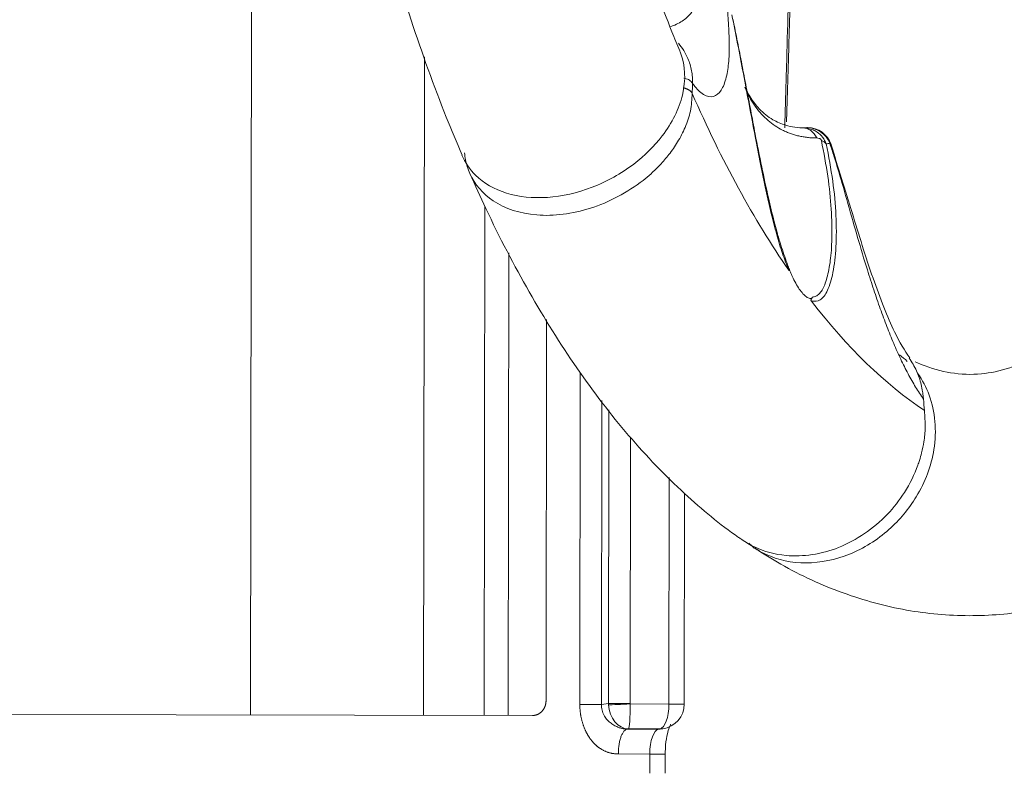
# Model space of a CAD drawing. Header units: millimetres. Extents: x 0 to 594, y 0 to 420.
# Tile 117 of 256: x 229.61 to 235.53, y 313.56 to 318.07. Entities that reach past the tile are written whole.
import ezdxf

# ---------------------------------------------------------------- set-up
doc = ezdxf.new("R2010")
doc.units = ezdxf.units.MM
doc.layers.add('1', color=7, linetype='Continuous', true_color=0xffffff)
doc.styles.add('Arial', font='txt')
doc.dimstyles.get("Standard").update_dxf_attribs({"dimtxt": 0.18, "dimasz": 0.18, "dimexe": 0.18, "dimexo": 0.0625, "dimgap": 0.09, "dimtad": 0, "dimtih": 1, "dimtoh": 1, "dimdec": 4, "dimzin": 0, "dimdsep": 46, "dimtxsty": 'Standard', "dimcen": 0.09, "dimadec": 0, "dimazin": 0, "dimtfac": 1, "dimtdec": 4, "dimtofl": 0, "dimtmove": 0, "dimatfit": 3, "dimfxl": 0, "dimtolj": 1, "dimtzin": 0, "dimarcsym": 0})

# ---------------------------------------------------------------- blocks, each defined once
blk = doc.blocks.new('_U5')
at = {"layer": '1', "color": 18, "lineweight": 18}
for p, q in [((170.9219, 289.963), (170.9219, 380.6252)), ((338.7503, 348.6183), (338.7503, 380.6252)), ((170.9219, 378.6252), (248.7529, 378.6252)), ((338.7503, 378.6252), (260.9193, 378.6252))]:
    blk.add_line(p, q, dxfattribs=at)
at = {"layer": '1', "color": 18}
for points in [[(170.9219, 378.6252), (174.4219, 379.563), (174.4219, 377.6874)], [(338.7503, 378.6252), (335.2503, 377.6874), (335.2503, 379.563)]]:
    blk.add_solid(points, dxfattribs=at)
at = {"layer": '1', "color": 18, "linetype": 'Continuous', "lineweight": 13, "insert": (250.4384, 375.9894), "char_height": 3.5, "attachment_point": 7, "line_spacing_factor": 1.047437, "style": 'Arial'}
blk.add_mtext('\\fArial|b0|i0;\\W1.0000;3.36', dxfattribs=at)

msp = doc.modelspace()

# ---------------------------------------------------------------- linework, layer by layer
at = {"layer": '1', "color": 155, "linetype": 'Continuous', "lineweight": 18}
for p, q in [((230.9935, 313.8944), (231.0025, 319.7371)), ((234.3212, 317.422), (234.3391, 317.422)), ((232.7741, 316.27), (232.7706, 313.9794)), ((233.6019, 313.9601), (233.6038, 315.2249)), ((232.689, 313.8915), (228.9807, 313.8974)), ((233.4661, 313.8109), (233.4721, 313.8117)), ((233.4869, 313.5445), (233.4871, 313.6598))]:
    msp.add_line(p, q, dxfattribs=at)
at = {"layer": '1', "color": 155, "linetype": 'Continuous', "lineweight": 13}
for p, q in [((232.0396, 317.8499), (232.0335, 313.8927)), ((234.3422, 317.424), (234.339, 317.4238)), ((232.398, 313.892), (232.4027, 316.952)), ((232.5477, 316.6713), (232.5434, 313.8921)), ((232.9738, 313.9581), (232.9768, 315.9528)), ((233.1061, 315.7845), (233.1033, 313.9579)), ((233.146, 313.9634), (233.1487, 315.729)), ((233.278, 315.5634), (233.2755, 313.9632)), ((233.509, 313.9602), (233.5111, 315.3211)), ((233.1033, 313.9579), (233.146, 313.9634)), ((233.2756, 313.9606), (233.509, 313.9602)), ((233.2661, 313.8108), (233.2598, 313.81)), ((233.2598, 313.81), (233.4486, 313.8097)), ((233.4546, 313.8105), (233.2661, 313.8108)), ((233.4486, 313.8097), (233.4546, 313.8105)), ((233.3942, 313.66), (233.2054, 313.6603)), ((233.394, 313.5447), (233.3942, 313.66))]:
    msp.add_line(p, q, dxfattribs=at)
at = {"layer": '1', "color": 155, "linetype": 'Continuous', "lineweight": 18}
for centre, start, end in [((234.3422, 317.274), 18.64788, 90), ((233.4519, 313.9603), 277.75797, 359.9118)]:
    msp.add_arc(centre, 0.15, start, end, dxfattribs=at)
at = {"layer": '1', "color": 155, "linetype": 'Continuous', "lineweight": 13}
for centre, major_axis, ratio, start_param, end_param in [((224.8704, 315.8177), (8.1909, 4.4513), 0.712679, 5.881117, 5.889433), ((234.3422, 317.274), (0.0296, -0.147), 0.967443, 1.758581, 2.958543), ((234.3429, 317.2812), (-0.1224, -0.0256), 0.576041, 3.448222, 3.849494), ((233.2836, 313.9632), (0.0128, -0.1495), 0.917094, 4.633038, 4.684028), ((233.2374, 313.9632), (-0.1, 0.0002), 0.000123, 4.321366, 5.865982), ((233.2375, 313.9607), (0.0999, 0.0046), 0.019284, 3.560977, 5.102961), ((233.2634, 313.9606), (0.013, -0.1495), 0.780909, 4.67713, 6.195566), ((233.2634, 313.9606), (0.0021, -0.15), 0.081308, 0.051204, 1.569641), ((233.3218, 313.9632), (-0.0005, -0.0501), 0.923562, 4.721389, 4.772379), ((233.4519, 313.9603), (-0.0002, -0.15), 0.381135, 0.052493, 1.57093), ((233.4519, 313.9603), (0.15, -0.0002), 0.000123, 5.892162, 7.462958), ((233.4514, 313.6599), (0.0002, 0.15), 0.381135, 0.052493, 1.57093), ((233.4459, 313.9595), (0.0202, -0.1486), 0.923246, 6.156591, 6.283187), ((233.4519, 313.9603), (0.0202, -0.1486), 0.923246, 6.156591, 6.283187), ((233.3371, 313.66), (0.15, -0.0002), 0.000123, 0.004891, 1.179773)]:
    msp.add_ellipse(centre, major_axis=major_axis, ratio=ratio, start_param=start_param, end_param=end_param, dxfattribs=at)
at = {"layer": '1', "color": 155, "linetype": 'Continuous', "lineweight": 18}
for centre, major_axis, ratio, start_param, end_param in [((235.9491, 323.2413), (0, 7.8165), 0.422618, 2.37163, 2.594008), ((234.3123, 317.2974), (-0.0043, -0.1249), 0.789945, 2.139228, 3.173823), ((235.9491, 323.2413), (0, 7.8165), 0.422618, 2.64198, 2.864336), ((226.4863, 313.6131), (-6.4506, -6.7274), 0.841617, 2.496372, 2.504689)]:
    msp.add_ellipse(centre, major_axis=major_axis, ratio=ratio, start_param=start_param, end_param=end_param, dxfattribs=at)
for points, knots in [([(232.2657, 329.2231), (232.2366, 329.156), (232.1311, 328.9038), (231.9638, 328.4417), (231.7758, 327.8228), (231.6137, 327.1724), (231.4776, 326.4957), (231.3681, 325.7972), (231.2855, 325.0814), (231.2302, 324.3533), (231.2023, 323.6177), (231.202, 322.8797), (231.2293, 322.1444), (231.284, 321.4168), (231.3659, 320.7018), (231.4745, 320.0044), (231.6094, 319.3292), (231.7701, 318.6804), (231.9564, 318.063), (232.1253, 317.5934), (232.2335, 317.334), (232.2659, 317.2592)], [0, 0, 0, 0, 0.021143, 0.078157, 0.134902, 0.191393, 0.247673, 0.303787, 0.359775, 0.415673, 0.471514, 0.527331, 0.58315, 0.638994, 0.694891, 0.750874, 0.806979, 0.863246, 0.919721, 0.976457, 1, 1, 1, 1]), ([(233.5757, 317.8847), (233.5594, 317.9226), (233.4794, 318.1137), (233.3445, 318.4875), (233.1805, 319.0228), (233.0358, 319.5979), (232.9119, 320.2061), (232.8105, 320.8423), (232.733, 321.5005), (232.6803, 322.1748), (232.653, 322.8591), (232.6516, 323.5471), (232.676, 324.2326), (232.726, 324.9093), (232.8011, 325.5711), (232.9003, 326.212), (233.0226, 326.8259), (233.1661, 327.4075), (233.3294, 327.95), (233.469, 328.3421), (233.5544, 328.5475), (233.5759, 328.5975)], [0, 0, 0, 0, 0.014073, 0.069968, 0.126158, 0.182664, 0.23943, 0.296403, 0.353536, 0.410785, 0.468112, 0.525481, 0.58286, 0.640205, 0.697482, 0.754654, 0.811681, 0.868519, 0.925117, 0.981418, 1, 1, 1, 1]), ([(237.87, 321.2071), (237.8637, 321.1492), (237.8317, 320.8719), (237.7589, 320.3867), (237.6413, 319.7671), (237.5014, 319.1794), (237.3418, 318.6286), (237.1646, 318.1201), (236.9725, 317.6586), (236.7689, 317.2485), (236.5575, 316.8932), (236.3429, 316.5953), (236.13, 316.3561), (235.9243, 316.1749), (235.7306, 316.0488), (235.5506, 315.9719), (235.3786, 315.9367), (235.2123, 315.9425), (235.0771, 315.9786), (235.002, 316.0108), (234.9898, 316.0163)], [0, 0, 0, 0, 0.015954, 0.076734, 0.13739, 0.197854, 0.258073, 0.317989, 0.377537, 0.436658, 0.495305, 0.55348, 0.611289, 0.669018, 0.727142, 0.786891, 0.850789, 0.923666, 0.987782, 1, 1, 1, 1]), ([(234.0237, 314.8989), (234.0756, 314.864), (234.2472, 314.7576), (234.5496, 314.6189), (234.9312, 314.5148), (235.3115, 314.4804), (235.684, 314.5116), (236.0459, 314.6045), (236.3962, 314.7567), (236.7354, 314.9675), (237.0638, 315.2385), (237.3801, 315.5705), (237.6815, 315.9629), (237.9644, 316.4118), (238.2256, 316.9116), (238.4632, 317.4563), (238.6762, 318.0407), (238.8639, 318.6602), (239.0261, 319.3105), (239.1619, 319.9873), (239.2573, 320.5901), (239.3026, 320.9682), (239.3178, 321.1094)], [0, 0, 0, 0, 0.023126, 0.075283, 0.125594, 0.174056, 0.221515, 0.268803, 0.316724, 0.366094, 0.417415, 0.470722, 0.525568, 0.581264, 0.637187, 0.692938, 0.748417, 0.803617, 0.85857, 0.913318, 0.967904, 1, 1, 1, 1]), ([(234.1397, 316.8474), (234.1345, 316.8676), (234.1176, 316.9348), (234.0905, 317.0547), (234.0586, 317.2099), (234.0128, 317.4471), (233.9557, 317.7573), (233.911, 317.9856), (233.8883, 318.1011)], [0, 0, 0, 0, 0.045249, 0.150154, 0.265694, 0.392911, 0.692866, 1, 1, 1, 1]), ([(233.8949, 318.0724), (233.9038, 318.0283), (233.9214, 317.9409), (233.9479, 317.8051), (233.9742, 317.6676), (234.0006, 317.528), (234.031, 317.369), (234.0656, 317.1943), (234.1034, 317.0166), (234.1345, 316.8874), (234.1522, 316.8208), (234.1572, 316.8024)], [0, 0, 0, 0, 0.117844, 0.233037, 0.345983, 0.457164, 0.567146, 0.71666, 0.853434, 0.959116, 1, 1, 1, 1]), ([(233.5673, 317.9305), (233.5787, 317.917), (233.6, 317.8878), (233.6279, 317.8337), (233.6442, 317.7791), (233.6502, 317.7344), (233.6515, 317.7117), (233.6517, 317.7002), (233.6517, 317.6937), (233.6517, 317.6904), (233.6517, 317.6888)], [0, 0, 0, 0, 0.201988, 0.416641, 0.708981, 0.854765, 0.927528, 0.963876, 0.982041, 1, 1, 1, 1]), ([(232.2649, 317.2586), (232.284, 317.2136), (232.3499, 317.1169), (232.5237, 317.0166), (232.7756, 316.9901), (233.0517, 317.0523), (233.2975, 317.1893), (233.4953, 317.3859), (233.6159, 317.6278), (233.608, 317.801), (233.5763, 317.8804), (233.5747, 317.8843)], [0, 0, 0, 0, 0.090662, 0.214528, 0.339111, 0.464591, 0.59114, 0.701437, 0.841417, 0.9922, 1, 1, 1, 1]), ([(233.6517, 317.6887), (233.6503, 317.6915), (233.6484, 317.6944), (233.6438, 317.6999), (233.641, 317.7027), (233.6345, 317.7078), (233.6308, 317.7102), (233.6226, 317.7146), (233.618, 317.7165), (233.609, 317.7195), (233.6044, 317.7207), (233.5998, 317.7216)], [0, 0, 0, 0, 0.203718, 0.203718, 0.407436, 0.407436, 0.611154, 0.611154, 0.814871, 0.814871, 1, 1, 1, 1]), ([(233.6496, 317.6297), (233.6491, 317.6305), (233.6482, 317.6323), (233.6465, 317.6349), (233.6445, 317.6376), (233.6423, 317.6401), (233.6398, 317.6426), (233.637, 317.6451), (233.634, 317.6474), (233.6308, 317.6496), (233.6273, 317.6517), (233.6236, 317.6537), (233.6197, 317.6555), (233.6157, 317.6572), (233.6119, 317.6585), (233.6081, 317.6597), (233.604, 317.6608), (233.5994, 317.6618), (233.5962, 317.6624), (233.5946, 317.6627)], [0, 0, 0, 0, 0.05505, 0.111112, 0.168114, 0.225977, 0.284614, 0.343927, 0.403812, 0.464161, 0.524856, 0.585779, 0.646808, 0.707817, 0.768685, 0.813641, 0.869883, 0.937234, 1, 1, 1, 1]), ([(234.3271, 317.4212), (234.2857, 317.4223), (234.2176, 317.4324), (234.1252, 317.4725), (234.0673, 317.5187), (234.0237, 317.5691), (233.9985, 317.606), (233.983, 317.6331), (233.9766, 317.6457)], [0, 0, 0, 0, 0.257845, 0.456402, 0.712382, 0.807324, 0.914992, 1, 1, 1, 1]), ([(234.3135, 317.4224), (234.3245, 317.4216), (234.3458, 317.4202), (234.375, 317.4109), (234.4056, 317.3947), (234.4361, 317.3679), (234.4488, 317.3405), (234.4551, 317.3268)], [0, 0, 0, 0, 0.181962, 0.349754, 0.499589, 0.750816, 1, 1, 1, 1]), ([(234.3491, 317.4184), (234.3476, 317.4187), (234.3449, 317.419), (234.341, 317.4192), (234.3398, 317.4186), (234.3397, 317.418)], [0, 0, 0, 0, 0.25686, 0.501689, 1, 1, 1, 1]), ([(234.4263, 317.3464), (234.4262, 317.347), (234.426, 317.3476), (234.4255, 317.349), (234.4251, 317.3499), (234.4242, 317.3516), (234.4235, 317.3525), (234.4221, 317.3541), (234.4213, 317.3548), (234.4193, 317.3564), (234.418, 317.3572), (234.4156, 317.3585), (234.4143, 317.359), (234.4076, 317.3613), (234.4025, 317.3617), (234.3978, 317.3617)], [0, 0, 0, 0, 0.047493, 0.047493, 0.110992, 0.110992, 0.182522, 0.182522, 0.251421, 0.251421, 0.364558, 0.364558, 0.476107, 0.476107, 1, 1, 1, 1]), ([(234.4764, 317.3296), (234.4788, 317.3282), (234.4824, 317.3261), (234.484, 317.3232), (234.4844, 317.3221)], [0, 0, 0, 0, 0.65315, 1, 1, 1, 1]), ([(234.957, 316.0411), (234.9262, 316.0837), (234.8738, 316.172), (234.7996, 316.3461), (234.7108, 316.5836), (234.6078, 316.9248), (234.5254, 317.1864), (234.4847, 317.3208)], [0, 0, 0, 0, 0.169521, 0.292535, 0.423991, 0.703678, 1, 1, 1, 1]), ([(232.3132, 317.1485), (232.3071, 317.162), (232.2919, 317.2018), (232.2831, 317.2445), (232.2807, 317.2729)], [0, 0, 0, 0, 0.350581, 1, 1, 1, 1]), ([(232.3136, 317.1488), (232.3447, 317.0774), (232.4574, 316.8283), (232.6665, 316.4276), (232.952, 315.9711), (233.2627, 315.5654), (233.5879, 315.2277), (233.8218, 315.0345), (233.9407, 314.9531), (233.9471, 314.9488)], [0, 0, 0, 0, 0.072983, 0.259182, 0.446438, 0.634643, 0.822498, 0.990597, 1, 1, 1, 1]), ([(234.2149, 316.6214), (234.2166, 316.6165), (234.22, 316.6067), (234.2254, 316.5921), (234.2309, 316.5776), (234.2367, 316.5631), (234.2427, 316.5486), (234.2491, 316.5342), (234.2604, 316.51), (234.2769, 316.4784), (234.2986, 316.445), (234.3204, 316.419), (234.3381, 316.4047), (234.3514, 316.3983), (234.3604, 316.3969), (234.3679, 316.3989), (234.3712, 316.4034), (234.3728, 316.4057)], [0, 0, 0, 0, 0.032767, 0.066138, 0.100384, 0.135748, 0.172455, 0.210699, 0.250651, 0.373521, 0.499771, 0.626219, 0.749321, 0.818125, 0.882087, 0.942277, 1, 1, 1, 1]), ([(234.2149, 316.6214), (234.2167, 316.6161), (234.2203, 316.6056), (234.2247, 316.5922), (234.2281, 316.5816), (234.23, 316.5754), (234.231, 316.5716), (234.2317, 316.5689), (234.2322, 316.5661), (234.2316, 316.5651), (234.2306, 316.566), (234.2298, 316.5671), (234.2293, 316.5677)], [0, 0, 0, 0, 0.246534, 0.496538, 0.635967, 0.744837, 0.786382, 0.810859, 0.871933, 0.901629, 0.942153, 1, 1, 1, 1]), ([(234.3665, 316.3802), (234.3661, 316.3809), (234.3653, 316.382), (234.3642, 316.3839), (234.3633, 316.3865), (234.3634, 316.3893), (234.364, 316.3914), (234.3653, 316.3939), (234.3674, 316.397), (234.37, 316.4011), (234.3719, 316.4041), (234.3728, 316.4057)], [0, 0, 0, 0, 0.056107, 0.095985, 0.125086, 0.171225, 0.249353, 0.342523, 0.4996, 0.74932, 1, 1, 1, 1]), ([(235.0394, 315.7929), (235.0393, 315.7948), (235.039, 315.7985), (235.0383, 315.8059), (235.037, 315.8189), (235.0335, 315.8446), (235.0233, 315.895), (234.9992, 315.9648), (234.97, 316.0153), (234.9526, 316.0393)], [0, 0, 0, 0, 0.020158, 0.040542, 0.081318, 0.1629, 0.326191, 0.653179, 1, 1, 1, 1]), ([(235.0046, 315.9476), (235.0334, 315.9078), (235.1054, 315.7716), (235.1291, 315.5051), (235.02, 315.2143), (234.8347, 314.9921), (234.5989, 314.8446), (234.3316, 314.7907), (234.1382, 314.8315), (234.0444, 314.8834), (234.0227, 314.8975)], [0, 0, 0, 0, 0.08465, 0.261628, 0.413749, 0.539305, 0.678224, 0.816926, 0.955606, 1, 1, 1, 1]), ([(233.9468, 314.9487), (233.9712, 314.9317), (234.0526, 314.8846), (234.2443, 314.833), (234.5397, 314.8773), (234.7872, 315.0466), (234.9342, 315.2344), (234.9902, 315.3488), (235.0177, 315.43), (235.0309, 315.4765), (235.044, 315.5426), (235.0526, 315.628), (235.0477, 315.6895), (235.0449, 315.7233)], [0, 0, 0, 0, 0.060324, 0.189716, 0.387118, 0.592838, 0.68922, 0.796171, 0.813204, 0.842113, 0.88289, 0.935523, 1, 1, 1, 1]), ([(233.4871, 313.6598), (233.4872, 313.6794), (233.4891, 313.722), (233.4982, 313.7793), (233.5103, 313.8188), (233.5182, 313.8349), (233.5199, 313.8373), (233.52, 313.8373)], [0, 0, 0, 0, 0.220161, 0.506624, 0.723695, 0.89968, 1, 1, 1, 1])]:
    msp.add_open_spline(points, degree=3, knots=knots, dxfattribs=at)
at = {"layer": '1', "color": 155, "linetype": 'Continuous', "lineweight": 13}
for points, degree, knots in [([(234.2056, 317.4224), (234.2091, 317.5451), (234.2158, 317.7821), (234.2264, 318.1425), (234.2369, 318.4941), (234.2444, 318.7314), (234.248, 318.8452)], 3, [0, 0, 0, 0, 0.25876, 0.5, 0.760092, 1, 1, 1, 1]), ([(233.5166, 318.0298), (233.5427, 318.0381), (233.5883, 318.0597), (233.6392, 318.1041), (233.6689, 318.1515), (233.6838, 318.1987), (233.6818, 318.2318), (233.6809, 318.2478)], 3, [0, 0, 0, 0, 0.268724, 0.499609, 0.677767, 0.843744, 1, 1, 1, 1]), ([(233.8582, 318.1742), (233.8594, 318.1587), (233.8619, 318.1237), (233.867, 318.0571), (233.8703, 317.9952), (233.8732, 317.9106), (233.871, 317.8217), (233.8557, 317.7188), (233.8259, 317.6423), (233.779, 317.6038), (233.7299, 317.6117), (233.6917, 317.6421), (233.6694, 317.6664), (233.6579, 317.6809), (233.6517, 317.6887)], 3, [0, 0, 0, 0, 0.047786, 0.107733, 0.193171, 0.226965, 0.35231, 0.470051, 0.605904, 0.735829, 0.870711, 0.93381, 0.964494, 1, 1, 1, 1]), ([(234.3978, 317.3617), (234.3884, 317.3619), (234.3697, 317.3623), (234.3422, 317.3647), (234.3154, 317.3684), (234.2893, 317.3737), (234.2639, 317.3803), (234.2393, 317.3883), (234.2156, 317.3977), (234.1686, 317.4195), (234.1032, 317.4632), (234.0291, 317.5439), (233.9867, 317.6169), (233.9675, 317.6603), (233.9648, 317.6665)], 3, [0, 0, 0, 0, 0.049894, 0.099395, 0.148507, 0.197238, 0.245594, 0.293585, 0.341214, 0.388478, 0.58332, 0.775989, 0.96844, 1, 1, 1, 1]), ([(233.6497, 317.6294), (233.6476, 317.5943), (233.6436, 317.5272), (233.6105, 317.4282), (233.5655, 317.3403), (233.513, 317.2643), (233.4583, 317.2009), (233.4054, 317.1494), (233.2808, 317.0446), (233.0442, 316.9194), (232.7074, 316.8772), (232.4432, 316.9628), (232.3426, 317.0827), (232.3132, 317.1485)], 3, [0, 0, 0, 0, 0.067539, 0.129032, 0.184472, 0.233852, 0.277168, 0.314414, 0.345588, 0.52033, 0.688062, 0.853574, 1, 1, 1, 1]), ([(234.4551, 317.3268), (234.4694, 317.2513), (234.4978, 317.1018), (234.5165, 316.8935), (234.5167, 316.7081), (234.4995, 316.5541), (234.4669, 316.4449), (234.4233, 316.3795), (234.3848, 316.38), (234.3665, 316.3802)], 3, [0, 0, 0, 0, 0.168709, 0.333989, 0.497563, 0.650086, 0.782023, 0.896928, 1, 1, 1, 1]), ([(234.3728, 316.4057), (234.3798, 316.4068), (234.3941, 316.4092), (234.4132, 316.4242), (234.4308, 316.4475), (234.4465, 316.48), (234.465, 316.5357), (234.4821, 316.6252), (234.4913, 316.764), (234.4874, 316.9338), (234.4674, 317.1318), (234.4402, 317.2741), (234.4263, 317.3464)], 3, [0, 0, 0, 0, 0.044619, 0.091464, 0.141162, 0.194265, 0.251249, 0.371238, 0.502463, 0.6638, 0.828991, 1, 1, 1, 1]), ([(235.0394, 315.7929), (235.0236, 315.8164), (234.9922, 315.863), (234.9465, 315.9441), (234.9024, 316.0319), (234.86, 316.127), (234.8189, 316.2287), (234.779, 316.3367), (234.74, 316.4508), (234.6941, 316.594), (234.6418, 316.7685), (234.586, 316.9654), (234.5401, 317.1272), (234.5036, 317.2472), (234.4848, 317.3043), (234.4764, 317.3296)], 3, [0, 0, 0, 0, 0.064918, 0.128876, 0.192539, 0.256593, 0.321721, 0.388579, 0.457775, 0.529859, 0.647473, 0.77312, 0.892306, 0.952251, 1, 1, 1, 1]), ([(234.2293, 316.5677), (234.2168, 316.6), (234.1911, 316.6668), (234.1621, 316.7633), (234.1456, 316.8249), (234.1397, 316.8474)], 3, [0, 0, 0, 0, 0.37426, 0.772392, 1, 1, 1, 1]), ([(234.1572, 316.8024), (234.1639, 316.7782), (234.1819, 316.716), (234.2023, 316.6574), (234.2149, 316.6214)], 3, [0, 0, 0, 0, 0.383497, 1, 1, 1, 1]), ([(232.9738, 313.9581), (232.9797, 313.9581), (232.9859, 313.9581), (232.9985, 313.9581), (233.005, 313.958), (233.0178, 313.958), (233.0243, 313.958), (233.0369, 313.958), (233.0431, 313.958), (233.0551, 313.958), (233.0608, 313.958), (233.0716, 313.9579), (233.0767, 313.9579), (233.086, 313.9579), (233.0902, 313.9579), (233.0975, 313.9579), (233.1007, 313.9579), (233.1033, 313.9579)], 3, [0, 0, 0, 0, 0.125, 0.125, 0.25, 0.25, 0.375, 0.375, 0.5, 0.5, 0.625, 0.625, 0.75, 0.75, 0.875, 0.875, 1, 1, 1, 1]), ([(233.2054, 313.6603), (233.1474, 313.6604), (233.099, 313.6914), (233.0609, 313.7159), (233.0325, 313.7573), (233.0058, 313.7962), (232.9906, 313.8455), (232.9737, 313.9004), (232.9738, 313.9581)], 2, [0, 0, 0, 0.25, 0.25, 0.5, 0.5, 0.75, 0.75, 1, 1, 1]), ([(233.1033, 313.9579), (233.104, 313.9465), (233.1053, 313.9237), (233.1175, 313.8938), (233.1345, 313.8685), (233.1547, 313.8488), (233.1776, 313.8329), (233.1997, 313.8221), (233.2207, 313.815), (233.2402, 313.8108), (233.2532, 313.8103), (233.2598, 313.81)], 3, [0, 0, 0, 0, 0.142168, 0.283164, 0.396954, 0.521781, 0.633327, 0.744432, 0.828026, 0.913086, 1, 1, 1, 1]), ([(233.2598, 313.81), (233.2562, 313.8095), (233.2526, 313.8081), (233.2455, 313.8036), (233.2421, 313.8004), (233.2355, 313.7925), (233.2324, 313.7877), (233.2265, 313.7767), (233.2237, 313.7704), (233.2187, 313.7566), (233.2165, 313.7491), (233.2125, 313.7331), (233.2109, 313.7247), (233.2082, 313.707), (233.2071, 313.6979), (233.2057, 313.6793), (233.2054, 313.6698), (233.2054, 313.6603)], 3, [0, 0, 0, 0, 0.125, 0.125, 0.25, 0.25, 0.375, 0.375, 0.5, 0.5, 0.625, 0.625, 0.75, 0.75, 0.875, 0.875, 1, 1, 1, 1])]:
    msp.add_open_spline(points, degree=degree, knots=knots, dxfattribs=at)
at = {"layer": '1', "color": 155, "linetype": 'Continuous', "lineweight": 18}
for points, degree in [([(234.2164, 317.4583), (234.2575, 318.8175)], 1), ([(234.3135, 317.4224), (234.3224, 317.4216), (234.3309, 317.4221), (234.339, 317.4238)], 3), ([(234.4764, 317.3296), (234.4696, 317.328), (234.4625, 317.327), (234.4551, 317.3268)], 3), ([(234.896, 316.0585), (234.9121, 316.0463), (234.9275, 316.0333), (234.942, 316.0194)], 3), ([(235.0449, 315.7233), (235.045, 315.7233), (235.045, 315.7233), (235.0451, 315.7232)], 3), ([(233.9905, 314.927), (234.022, 314.8979)], 1), ([(232.7706, 313.9794), (232.7705, 313.9515), (232.7608, 313.9245), (232.7399, 313.9017), (232.7148, 313.8914), (232.689, 313.8915)], 5)]:
    msp.add_open_spline(points, degree=degree, dxfattribs=at)

# ---------------------------------------------------------------- dimensions: what is measured, and where the dimension line sits
at = {"layer": '1', "color": 18, "linetype": 'Continuous', "lineweight": 13}
dim = msp.add_linear_dim(base=(170.9219, 378.6252), p1=(338.7503, 348.6183), p2=(170.9219, 289.963), dimstyle='Standard', override={"dimtxt": 3.5, "dimasz": 3.5, "dimexe": 2, "dimexo": 0, "dimgap": 1.5, "dimtih": 1, "dimtoh": 1, "dimdec": 2, "dimlfac": 0.02, "dimdsep": 46, "dimlunit": 2, "dimtxsty": 'Arial', "dimsah": 1, "dimse1": 0, "dimse2": 0, "dimsd1": 0, "dimsd2": 0, "dimclrd": 18, "dimclre": 18, "dimclrt": 18, "dimtol": 0, "dimtm": -0.1, "dimtfac": 1, "dimtdec": 2, "dimtofl": 1, "dimtmove": 0, "dimlwd": 18, "dimlwe": 18}, dxfattribs=at)
dim.commit()
dim.dimension.update_dxf_attribs({"geometry": '_U5', "text_midpoint": (254.8361, 378.6252), "dimtype": 160})

doc.saveas('drawing.dxf')
